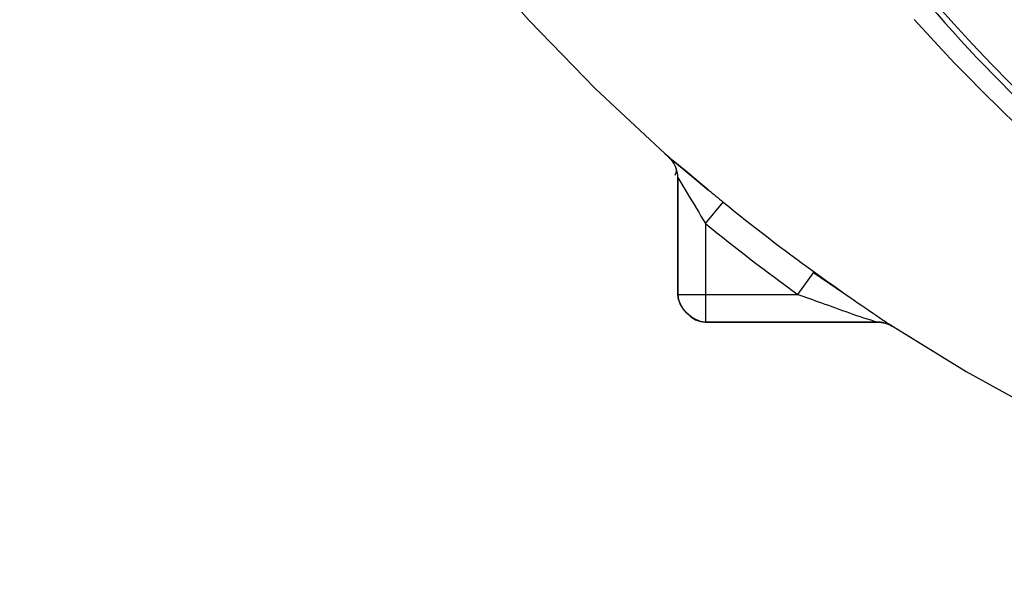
# Model space of a CAD drawing. Header units: inches. Extents: x 22575 to 24734, y 6028 to 6659.
# Tile 64 of 163: x 24676.17 to 24683.15, y 6351.57 to 6355.52. Entities that reach past the tile are written whole.
import ezdxf

# ---------------------------------------------------------------- set-up
doc = ezdxf.new("R2010")
doc.units = ezdxf.units.IN
doc.header["$LTSCALE"] = 0.5
doc.header["$MEASUREMENT"] = 0

# ---------------------------------------------------------------- blocks, each defined once
blk = doc.blocks.new('Flygt Small 7 MGD')
at = {"color": 7, "linetype": 'Continuous'}
for p, q in [((24712.9385, 6505.3741), (24712.944, 6505.3707)), ((24714.2662, 6505.3435), (24713.044, 6505.3435)), ((24713.0451, 6505.3429), (24714.2656, 6505.3429)), ((24714.4622, 6505.1464), (24714.4622, 6504.3185)), ((24714.4627, 6504.3179), (24714.4627, 6505.1469)), ((24714.528, 6504.1714), (24714.4057, 6504.2738)), ((24714.5261, 6504.1731), (24714.5286, 6504.1709))]:
    blk.add_line(p, q, dxfattribs=at)
at = {"color": 6, "linetype": 'Continuous'}
for p, q in [((24712.944, 6505.3707), (24712.9415, 6505.3722)), ((24714.2656, 6505.3429), (24714.2662, 6505.3435)), ((24714.2656, 6504.6449), (24714.2656, 6505.3429)), ((24713.5, 6504.9907), (24713.2264, 6505.1782)), ((24713.6122, 6505.1464), (24713.4972, 6504.9867)), ((24714.4622, 6505.1464), (24713.6122, 6505.1464)), ((24714.4627, 6505.1469), (24714.4622, 6505.1464)), ((24714.2656, 6504.6449), (24714.1411, 6504.4925)), ((24714.3619, 6504.3104), (24714.2454, 6504.4085)), ((24714.2462, 6504.4061), (24714.3192, 6504.3457)), ((24714.4622, 6504.3185), (24714.3956, 6504.4301)), ((24714.3192, 6504.3457), (24714.3962, 6504.2816)), ((24714.3962, 6504.2816), (24714.4948, 6504.1993)), ((24714.4948, 6504.1993), (24714.5237, 6504.1751)), ((24714.5237, 6504.1751), (24714.5273, 6504.172)), ((24714.5543, 6504.1481), (24714.5256, 6504.1724)), ((24714.5273, 6504.172), (24714.5282, 6504.1713)), ((24714.528, 6504.1714), (24714.5285, 6504.1709)), ((24715.045, 6503.691), (24714.5543, 6504.1481))]:
    blk.add_line(p, q, dxfattribs=at)
for points in [[(24712.9682, 6505.3547), (24712.4193, 6505.6926), (24711.8442, 6506.0088), (24711.2561, 6506.2954), (24710.661, 6506.5499), (24710.0606, 6506.7722), (24709.456, 6506.9624), (24708.8526, 6507.1196), (24708.7199, 6507.1499)], [(24719.126, 6495.8284), (24719.0077, 6496.4395), (24718.8388, 6497.1412), (24718.6372, 6497.8296), (24718.4041, 6498.5026), (24718.1403, 6499.1592), (24717.8464, 6499.7993), (24717.5228, 6500.4223), (24717.1709, 6501.0256), (24716.7928, 6501.607), (24716.3903, 6502.1646), (24715.9643, 6502.6982), (24715.5155, 6503.2072), (24715.045, 6503.691)]]:
    blk.add_lwpolyline(points, dxfattribs=at)
blk.add_circle((24703.7492, 6495.3041), 10.6496, dxfattribs=at)
for centre, radius, start, end in [((24703.7492, 6495.3041), 11.811, 21.31945, 142.01336), ((24703.826, 6495.1929), 12.0165, 41.77916, 67.17932), ((24703.6163, 6495.2224), 12.007, 40.98638, 66.31286), ((24703.7492, 6495.3041), 10.8465, 92.54966, 87.45034), ((24703.7492, 6495.3041), 10.8234, 92.54964, 87.45036), ((24703.7492, 6494.6348), 11.5158, 272.40016, 87.59985), ((24703.7492, 6495.3041), 10.5118, 283.14862, 76.85122), ((24703.7492, 6495.3041), 10.4602, 285.90433, 74.09567), ((24703.7492, 6495.3041), 10.303, 285.9043, 74.0957), ((24705.7198, 6494.1915), 13.5019, 50.7336, 54.22928), ((24690.3923, 6490.0521), 27.9801, 30.92157, 31.43573)]:
    blk.add_arc(centre, radius, start, end, dxfattribs=at)
at = {"color": 7, "linetype": 'Continuous'}
for centre, radius, start, end in [((24712.267, 6504.3279), 1.2432, 56.58236, 57.09107), ((24710.9665, 6502.3538), 3.6072, 56.30023, 56.60879), ((24709.2529, 6499.7823), 6.6973, 56.14975, 56.3102), ((24706.6166, 6495.8528), 11.4292, 55.96365, 56.14669), ((24713.0457, 6505.543), 0.2002, 255.4862, 262.66833), ((24713.0449, 6505.5366), 0.1937, 262.6764, 266.38601), ((24713.0444, 6505.5282), 0.1853, 266.381, 270.23946), ((24703.0507, 6490.5732), 17.8003, 55.71262, 55.964), ((24701.7878, 6488.7219), 20.0413, 54.24906, 55.71121), ((24705.7048, 6494.1672), 13.3335, 50.74934, 54.23766), ((24695.309, 6481.45), 29.7591, 50.48389, 50.74174), ((24690.3935, 6475.5055), 37.4727, 50.14898, 50.46914)]:
    blk.add_arc(centre, radius, start, end, dxfattribs=at)
at = {"color": 6, "linetype": 'Continuous'}
for points, knots in [([(24706.0077, 6505.9269), (24708.1673, 6505.4949), (24712.3246, 6503.3144), (24714.541, 6499.1707), (24714.981, 6497.0141)], [0, 0, 0, 0, 0.500153, 1, 1, 1, 1]), ([(24713.6122, 6505.1464), (24713.5567, 6505.1664), (24713.3679, 6505.2325), (24713.1805, 6505.3031), (24713.0452, 6505.3429)], [0, 0, 0, 0, 0.295082, 1, 1, 1, 1])]:
    blk.add_open_spline(points, degree=3, knots=knots, dxfattribs=at)
at = {"color": 7, "linetype": 'Continuous'}
for points in [[(24713.044, 6505.3435), (24713.0094, 6505.3435), (24712.9738, 6505.3533), (24712.9439, 6505.3706)], [(24714.2656, 6505.3429), (24714.3583, 6505.3427), (24714.4619, 6505.239), (24714.4622, 6505.1464)], [(24714.4627, 6505.1469), (24714.4627, 6505.2396), (24714.3588, 6505.3435), (24714.2662, 6505.3435)], [(24714.5297, 6504.1699), (24714.4943, 6504.201), (24714.4577, 6504.2645), (24714.484, 6504.3036)], [(24714.4622, 6504.3185), (24714.4621, 6504.2656), (24714.487, 6504.2088), (24714.5261, 6504.1731)]]:
    blk.add_open_spline(points, degree=3, dxfattribs=at)
blk.add_open_spline([(24712.944, 6505.3707), (24712.9521, 6505.3658), (24712.9689, 6505.3575), (24712.9866, 6505.3515), (24712.9956, 6505.3492)], degree=3, knots=[0, 0, 0, 0, 0.50633, 1, 1, 1, 1], dxfattribs=at)

msp = doc.modelspace()

# ---------------------------------------------------------------- block references
at = {"rotation": 180}
msp.add_blockref('Flygt Small 7 MGD', (49395.3009, 12858.7201), dxfattribs=at)

doc.saveas('drawing.dxf')
